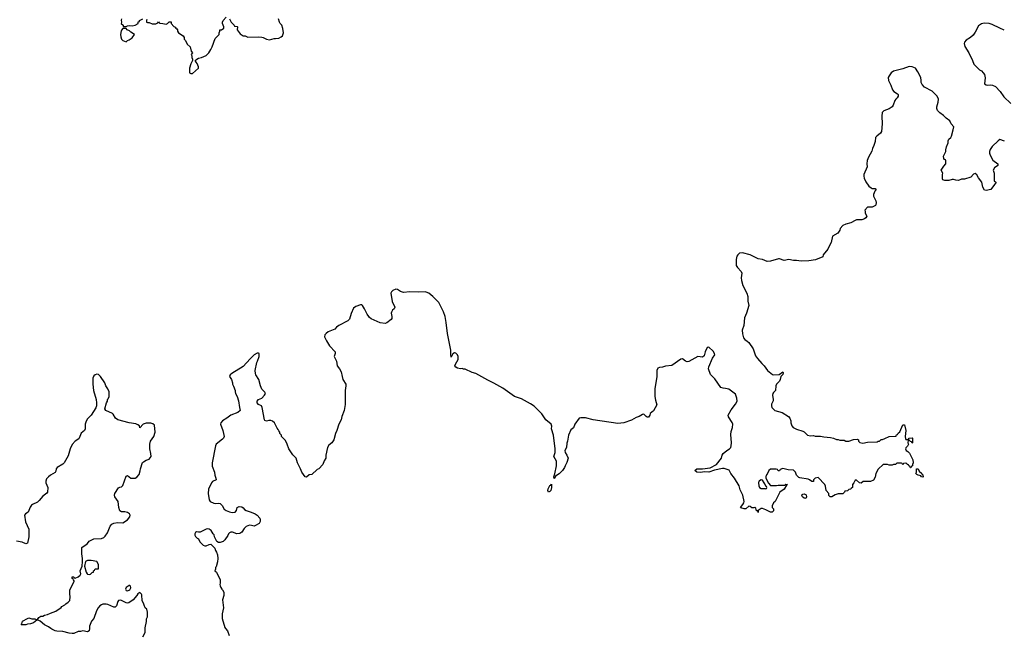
# Model space of a CAD drawing. Header units: inches. Extents: x 2323201 to 2563958, y 895391 to 1023096.
# Tile 159 of 196: x 2515469 to 2528246, y 939912 to 947901. Entities that reach past the tile are written whole.
import ezdxf

# ---------------------------------------------------------------- set-up
doc = ezdxf.new("R2010")
doc.units = ezdxf.units.IN
doc.header["$MEASUREMENT"] = 0
for name, color, linetype in [('C5913', 7, 'Continuous'), ('C5914', 7, 'Continuous'), ('C5924', 7, 'Continuous')]:
    doc.layers.add(name, color=color, linetype=linetype)

msp = doc.modelspace()

# ---------------------------------------------------------------- linework, layer by layer
at = {"layer": 'C5913', "color": 5, "elevation": 60}
for points in [[(2516374, 940000), (2516371, 939969), (2516350, 939958), (2516290, 939969), (2516260, 939960), (2516230, 939959), (2516170, 939935), (2516150, 939935), (2516110, 939939), (2516030, 939962), (2515950, 939964), (2515930, 939969), (2515888, 939990), (2515874, 940000)], [(2517068, 939890), (2517098, 939950), (2517098, 940000)], [(2518140, 940000), (2518167, 939970), (2518187, 939910)]]:
    msp.add_lwpolyline(points, dxfattribs=at)
at = {"layer": 'C5914', "color": 5, "elevation": 60}
for points in [[(2516791, 947910), (2516786, 947894), (2516791, 947870), (2516785, 947850), (2516812, 947830), (2516814, 947814), (2516850, 947812), (2516870, 947822), (2516890, 947825), (2516930, 947821), (2516970, 947831), (2517006, 947850), (2517008, 947872), (2517022, 947878), (2517026, 947890), (2517066, 947910)], [(2517118, 947902), (2517114, 947890), (2517114, 947870), (2517130, 947862), (2517150, 947862), (2517190, 947845), (2517235, 947845), (2517262, 947858), (2517270, 947871), (2517278, 947858), (2517290, 947854), (2517327, 947853), (2517370, 947842), (2517386, 947850), (2517410, 947874), (2517433, 947873), (2517434, 947850), (2517470, 947812), (2517485, 947805), (2517494, 947790), (2517510, 947782), (2517516, 947770), (2517516, 947750), (2517530, 947731), (2517591, 947691), (2517602, 947670), (2517605, 947650), (2517622, 947630), (2517642, 947582), (2517682, 947550), (2517693, 947493), (2517712, 947470), (2517694, 947450), (2517702, 947430), (2517702, 947410), (2517714, 947390), (2517714, 947370), (2517690, 947326), (2517673, 947273), (2517673, 947213), (2517690, 947202), (2517710, 947202), (2517789, 947270), (2517789, 947290), (2517773, 947333), (2517758, 947350), (2517747, 947373), (2517766, 947390), (2517790, 947402), (2517830, 947411), (2517890, 947438), (2517922, 947470), (2517950, 947512), (2517969, 947550), (2518005, 947655), (2518058, 947710), (2518058, 947730), (2518068, 947750), (2518068, 947770), (2518090, 947771), (2518118, 947790), (2518118, 947810), (2518102, 947850), (2518102, 947870), (2518109, 947890), (2518150, 947932)], [(2518192, 947910), (2518212, 947870), (2518254, 947830), (2518258, 947818), (2518290, 947814), (2518294, 947810), (2518292, 947770), (2518305, 947750), (2518330, 947718), (2518371, 947691), (2518394, 947690), (2518430, 947675), (2518570, 947677), (2518610, 947673), (2518630, 947668), (2518670, 947646), (2518710, 947639), (2518770, 947657), (2518790, 947655), (2518830, 947661), (2518863, 947677), (2518879, 947690), (2518893, 947730), (2518886, 947786), (2518870, 947828), (2518849, 947850), (2518839, 947870), (2518829, 947910)], [(2520000, 944049), (2519977, 944077), (2519943, 944150), (2519918, 944190), (2519910, 944200), (2519890, 944200), (2519830, 944180), (2519802, 944158), (2519770, 944089), (2519747, 944013), (2519729, 943991), (2519610, 943930), (2519582, 943910), (2519557, 943883), (2519471, 943850), (2519447, 943830), (2519431, 943810), (2519426, 943786), (2519450, 943732), (2519491, 943670), (2519561, 943590), (2519564, 943570), (2519551, 943530), (2519579, 943470), (2519591, 943410), (2519621, 943370), (2519639, 943330), (2519656, 943270), (2519661, 943230), (2519701, 943170), (2519703, 943150), (2519691, 943090), (2519694, 942906), (2519681, 942830), (2519648, 942752), (2519639, 942710), (2519611, 942650), (2519585, 942570), (2519566, 942530), (2519545, 942450), (2519518, 942410), (2519482, 942378), (2519465, 942350), (2519441, 942250), (2519442, 942210), (2519422, 942178), (2519402, 942130), (2519351, 942070), (2519330, 942062), (2519262, 941998), (2519227, 941993), (2519190, 941966), (2519173, 941967), (2519129, 942029), (2519114, 942070), (2519073, 942150), (2519055, 942210), (2519013, 942253), (2518962, 942330), (2518942, 942390), (2518918, 942438), (2518868, 942490), (2518866, 942510), (2518846, 942530), (2518846, 942550), (2518830, 942566), (2518823, 942583), (2518810, 942598), (2518774, 942670), (2518752, 942692), (2518730, 942699), (2518702, 942698), (2518670, 942689), (2518650, 942698), (2518644, 942710), (2518618, 942870), (2518608, 942888), (2518570, 942909), (2518549, 942930), (2518550, 942951), (2518569, 942970), (2518610, 942991), (2518648, 943030), (2518658, 943050), (2518650, 943066), (2518610, 943106), (2518594, 943150), (2518574, 943230), (2518535, 943290), (2518529, 943309), (2518525, 943350), (2518545, 943450), (2518557, 943470), (2518579, 943530), (2518575, 943570), (2518570, 943575), (2518550, 943575), (2518511, 943550), (2518460, 943500), (2518370, 943398), (2518222, 943310), (2518202, 943290), (2518192, 943270), (2518218, 943230), (2518232, 943190), (2518232, 943170), (2518245, 943145), (2518265, 943090), (2518265, 943070), (2518271, 943050), (2518291, 943011), (2518310, 942954), (2518321, 942870), (2518331, 942830), (2518298, 942802), (2518210, 942769), (2518158, 942730), (2518103, 942697), (2518079, 942670), (2518075, 942650), (2518107, 942570), (2518121, 942490), (2518114, 942470), (2518103, 942457), (2518021, 942390), (2518011, 942369), (2517965, 942150), (2517968, 942108), (2517997, 942030), (2518002, 941990), (2518016, 941950), (2518018, 941930), (2517973, 941907), (2517959, 941890), (2517921, 941810), (2517913, 941750), (2517927, 941670), (2517941, 941650), (2517990, 941625), (2518010, 941621), (2518050, 941625), (2518070, 941621), (2518096, 941596), (2518123, 941550), (2518150, 941531), (2518190, 941515), (2518227, 941507), (2518266, 941510), (2518281, 941530), (2518290, 941572), (2518318, 941582), (2518350, 941577), (2518370, 941566), (2518386, 941546), (2518410, 941530), (2518472, 941510), (2518526, 941486), (2518550, 941471), (2518585, 941430), (2518591, 941411), (2518591, 941389), (2518577, 941363), (2518530, 941335), (2518510, 941329), (2518478, 941338), (2518450, 941339), (2518410, 941324), (2518381, 941299), (2518350, 941248), (2518326, 941234), (2518289, 941229), (2518230, 941249), (2518210, 941249), (2518190, 941242), (2518178, 941230), (2518171, 941209), (2518131, 941149), (2518111, 941129), (2518070, 941115), (2518050, 941118), (2518029, 941129), (2517998, 941190), (2517994, 941214), (2517978, 941230), (2517955, 941270), (2517930, 941289), (2517910, 941293), (2517891, 941289), (2517810, 941249), (2517789, 941249), (2517765, 941255), (2517750, 941246), (2517742, 941230), (2517742, 941210), (2517752, 941192), (2517772, 941172), (2517790, 941162), (2517806, 941126), (2517850, 941082), (2517870, 941072), (2517890, 941072), (2517930, 941092), (2517950, 941094), (2518002, 941042), (2518010, 941014), (2518025, 940990), (2518037, 940957), (2518041, 940910), (2518035, 940865), (2518019, 940801), (2518012, 940790), (2518012, 940768), (2518002, 940750), (2518022, 940730), (2518071, 940631), (2518071, 940590), (2518066, 940570), (2518070, 940554), (2518078, 940530), (2518091, 940511), (2518103, 940503), (2518119, 940470), (2518117, 940430), (2518099, 940370), (2518116, 940270), (2518096, 940190), (2518095, 940130), (2518131, 940011), (2518140, 940000)], [(2515874, 940000), (2515843, 940023), (2515790, 940049), (2515736, 940096), (2515710, 940108), (2515693, 940107), (2515650, 940075), (2515610, 940062), (2515570, 940058), (2515548, 940048), (2515488, 940048), (2515498, 940062), (2515506, 940094), (2515570, 940131), (2515590, 940138), (2515625, 940125), (2515664, 940124), (2515690, 940114), (2515702, 940118), (2515716, 940144), (2515742, 940158), (2515770, 940161), (2515790, 940171), (2515830, 940181), (2515870, 940201), (2515937, 940223), (2516008, 940272), (2516016, 940284), (2516054, 940306), (2516070, 940322), (2516100, 940340), (2516118, 940362), (2516125, 940410), (2516118, 940450), (2516122, 940498), (2516146, 940554), (2516178, 940610), (2516178, 940618), (2516166, 940630), (2516162, 940642), (2516149, 940649), (2516149, 940670), (2516170, 940672), (2516178, 940658), (2516190, 940654), (2516230, 940672), (2516255, 940690), (2516262, 940710), (2516255, 940750), (2516279, 940810), (2516284, 940870), (2516284, 940910), (2516274, 940970), (2516278, 941050), (2516330, 941092), (2516350, 941102), (2516370, 941134), (2516430, 941165), (2516530, 941166), (2516560, 941180), (2516580, 941200), (2516610, 941242), (2516642, 941330), (2516665, 941355), (2516693, 941367), (2516737, 941377), (2516810, 941371), (2516869, 941410), (2516899, 941450), (2516902, 941470), (2516894, 941490), (2516870, 941504), (2516834, 941514), (2516790, 941515), (2516770, 941529), (2516758, 941570), (2516749, 941649), (2516704, 941710), (2516699, 941730), (2516704, 941750), (2516750, 941825), (2516770, 941836), (2516790, 941839), (2516810, 941856), (2516850, 941978), (2516870, 941985), (2516911, 941951), (2516970, 941951), (2516990, 941965), (2517020, 942000), (2517034, 942046), (2517035, 942070), (2517065, 942155), (2517075, 942165), (2517110, 942185), (2517150, 942198), (2517174, 942230), (2517173, 942270), (2517158, 942330), (2517159, 942390), (2517169, 942430), (2517209, 942490), (2517229, 942550), (2517218, 942638), (2517197, 942657), (2517170, 942664), (2517110, 942664), (2517072, 942650), (2517030, 942606), (2517022, 942630), (2517004, 942644), (2516976, 942656), (2516889, 942670), (2516744, 942710), (2516714, 942730), (2516683, 942783), (2516672, 942792), (2516589, 942830), (2516575, 942850), (2516598, 942930), (2516608, 942950), (2516609, 942971), (2516618, 942982), (2516629, 943010), (2516629, 943070), (2516615, 943110), (2516589, 943150), (2516573, 943190), (2516518, 943270), (2516490, 943295), (2516470, 943300), (2516450, 943294), (2516430, 943278), (2516419, 943250), (2516420, 943170), (2516426, 943090), (2516462, 942970), (2516467, 942930), (2516465, 942890), (2516457, 942863), (2516397, 942770), (2516350, 942719), (2516332, 942690), (2516319, 942650), (2516320, 942590), (2516312, 942570), (2516266, 942534), (2516252, 942490), (2516237, 942463), (2516190, 942430), (2516150, 942387), (2516124, 942330), (2516099, 942241), (2516048, 942150), (2516030, 942132), (2515957, 942090), (2515943, 942070), (2515938, 942042), (2515930, 942024), (2515870, 941990), (2515844, 941970), (2515819, 941941), (2515807, 941910), (2515810, 941890), (2515834, 941830), (2515831, 941770), (2515823, 941757), (2515770, 941717), (2515721, 941659), (2515699, 941641), (2515636, 941610), (2515621, 941599), (2515605, 941575), (2515578, 941510), (2515544, 941490), (2515532, 941470), (2515546, 941386), (2515587, 941290), (2515588, 941190), (2515570, 941109), (2515550, 941099), (2515501, 941121), (2515430, 941135)], [(2517098, 940000), (2517098, 940010), (2517115, 940090), (2517116, 940124), (2517127, 940153), (2517128, 940210), (2517118, 940250), (2517098, 940270), (2517083, 940303), (2517078, 940330), (2517060, 940360), (2517055, 940435), (2517050, 940446), (2517030, 940466), (2517002, 940450), (2516991, 940429), (2516942, 940370), (2516886, 940334), (2516870, 940329), (2516850, 940334), (2516790, 940364), (2516772, 940368), (2516750, 940362), (2516741, 940350), (2516726, 940294), (2516710, 940275), (2516690, 940279), (2516612, 940312), (2516590, 940316), (2516550, 940315), (2516530, 940309), (2516510, 940295), (2516487, 940270), (2516467, 940230), (2516431, 940130), (2516403, 940097), (2516377, 940030), (2516374, 940000)]]:
    msp.add_lwpolyline(points, dxfattribs=at)
for points in [[(2516850, 947786), (2516810, 947786), (2516790, 947766), (2516785, 947755), (2516778, 947710), (2516780, 947680), (2516791, 947650), (2516810, 947631), (2516850, 947612), (2516869, 947631), (2516890, 947638), (2516930, 947665), (2516958, 947710), (2516910, 947738), (2516895, 947755), (2516866, 947770)], [(2516350, 940884), (2516322, 940870), (2516311, 940810), (2516331, 940730), (2516343, 940710), (2516350, 940704), (2516370, 940701), (2516390, 940704), (2516410, 940725), (2516426, 940730), (2516426, 940750), (2516442, 940758), (2516450, 940774), (2516490, 940774), (2516493, 940830), (2516470, 940869), (2516397, 940883)], [(2516890, 940558), (2516875, 940550), (2516851, 940530), (2516842, 940510), (2516850, 940491), (2516870, 940488), (2516898, 940502), (2516912, 940528), (2516909, 940549), (2516897, 940557)]]:
    msp.add_lwpolyline(points, close=True, dxfattribs=at)
at = {"layer": 'C5924', "color": 5, "elevation": 60}
for points in [[(2528246, 947766), (2528190, 947789), (2528090, 947839), (2528051, 947851), (2527986, 947854), (2527950, 947845), (2527910, 947821), (2527870, 947739), (2527842, 947698), (2527807, 947670), (2527750, 947637), (2527730, 947610), (2527724, 947590), (2527732, 947552), (2527784, 947470), (2527834, 947370), (2527850, 947325), (2527922, 947250), (2527950, 947236), (2527973, 947213), (2527987, 947190), (2527996, 947144), (2527991, 947070), (2528010, 947056), (2528031, 947051), (2528070, 947054), (2528091, 947051), (2528130, 947032), (2528191, 946970), (2528240, 946900), (2528330, 946812)], [(2528250, 946324), (2528190, 946345), (2528166, 946330), (2528090, 946255), (2528063, 946217), (2528055, 946190), (2528055, 946170), (2528064, 946144), (2528098, 946078), (2528161, 946030), (2528162, 946018), (2528162, 946010), (2528120, 945980), (2528102, 945950), (2528113, 945907), (2528114, 945810), (2528134, 945790), (2528132, 945770), (2528120, 945760), (2528070, 945695), (2528010, 945682), (2527989, 945689), (2527969, 945729), (2527953, 945790), (2527910, 945850), (2527890, 945889), (2527870, 945904), (2527846, 945895), (2527810, 945855), (2527730, 945829), (2527690, 945829), (2527650, 945815), (2527616, 945816), (2527587, 945827), (2527570, 945828), (2527525, 945815), (2527475, 945815), (2527450, 945822), (2527442, 945830), (2527442, 945890), (2527448, 945910), (2527428, 945950), (2527460, 946000), (2527488, 946030), (2527486, 946070), (2527482, 946082), (2527470, 946086), (2527460, 946100), (2527458, 946130), (2527488, 946190), (2527488, 946210), (2527498, 946250), (2527518, 946302), (2527518, 946330), (2527528, 946350), (2527550, 946372), (2527559, 946390), (2527584, 946470), (2527589, 946510), (2527558, 946550), (2527538, 946590), (2527490, 946622), (2527456, 946656), (2527409, 946690), (2527380, 946720), (2527369, 946749), (2527369, 946769), (2527389, 946830), (2527393, 946870), (2527376, 946910), (2527312, 946972), (2527210, 947025), (2527180, 947060), (2527167, 947087), (2527169, 947110), (2527164, 947150), (2527125, 947225), (2527092, 947270), (2527049, 947289), (2527010, 947293), (2526930, 947262), (2526808, 947232), (2526778, 947210), (2526751, 947170), (2526741, 947150), (2526743, 947110), (2526775, 947050), (2526795, 946990), (2526811, 946970), (2526859, 946939), (2526867, 946930), (2526867, 946910), (2526855, 946885), (2526838, 946870), (2526825, 946850), (2526805, 946790), (2526792, 946770), (2526750, 946742), (2526681, 946719), (2526663, 946697), (2526655, 946650), (2526661, 946550), (2526653, 946450), (2526641, 946430), (2526591, 946390), (2526576, 946370), (2526570, 946318), (2526555, 946270), (2526536, 946230), (2526527, 946193), (2526483, 946117), (2526468, 946072), (2526463, 946030), (2526466, 945990), (2526425, 945890), (2526422, 945870), (2526426, 945846), (2526450, 945798), (2526490, 945742), (2526517, 945717), (2526530, 945711), (2526570, 945712), (2526578, 945698), (2526578, 945690), (2526566, 945674), (2526548, 945632), (2526547, 945610), (2526579, 945550), (2526585, 945530), (2526580, 945500), (2526574, 945490), (2526531, 945469), (2526470, 945468), (2526434, 945430), (2526442, 945410), (2526442, 945390), (2526462, 945350), (2526451, 945330), (2526430, 945315), (2526397, 945303), (2526330, 945302), (2526310, 945295), (2526254, 945266), (2526190, 945249), (2526150, 945229), (2526118, 945190), (2526110, 945168), (2526085, 945130), (2526018, 945090), (2526001, 945010), (2525980, 944980), (2525956, 944924), (2525896, 944850), (2525890, 944822), (2525795, 944785), (2525710, 944771), (2525610, 944765), (2525550, 944774), (2525510, 944775), (2525450, 944787), (2525390, 944775), (2525330, 944796), (2525316, 944796), (2525210, 944767), (2525170, 944764), (2525110, 944789), (2525050, 944798), (2524950, 944850), (2524850, 944876), (2524810, 944869), (2524787, 944850), (2524775, 944830), (2524766, 944790), (2524767, 944710), (2524783, 944683), (2524830, 944631), (2524841, 944610), (2524830, 944550), (2524835, 944515), (2524855, 944450), (2524907, 944350), (2524916, 944310), (2524916, 944250), (2524931, 944191), (2524901, 944090), (2524876, 944030), (2524867, 943930), (2524845, 943870), (2524850, 943822), (2524863, 943770), (2524879, 943750), (2524910, 943730), (2524930, 943710), (2524985, 943630), (2525019, 943539), (2525042, 943502), (2525098, 943438), (2525131, 943410), (2525171, 943350), (2525237, 943297), (2525254, 943294), (2525323, 943297), (2525371, 943331), (2525374, 943330), (2525378, 943318), (2525370, 943295), (2525348, 943272), (2525338, 943230), (2525329, 943211), (2525291, 943170), (2525282, 943150), (2525279, 943090), (2525250, 943064), (2525242, 943050), (2525238, 943030), (2525247, 942970), (2525245, 942955), (2525226, 942910), (2525225, 942890), (2525230, 942870), (2525245, 942850), (2525270, 942829), (2525363, 942803), (2525445, 942750), (2525465, 942730), (2525477, 942697), (2525476, 942670), (2525491, 942630), (2525506, 942610), (2525550, 942585), (2525630, 942562), (2525650, 942552), (2525691, 942511), (2525730, 942502), (2525770, 942505), (2525790, 942498), (2525863, 942497), (2525906, 942486), (2525990, 942478), (2526030, 942471), (2526070, 942452), (2526091, 942451), (2526110, 942442), (2526170, 942442), (2526191, 942431), (2526230, 942431), (2526290, 942453), (2526336, 942456), (2526354, 942450), (2526354, 942430), (2526370, 942414), (2526410, 942405), (2526470, 942418), (2526596, 942424), (2526610, 942432), (2526627, 942433), (2526650, 942452), (2526667, 942453), (2526696, 942464), (2526750, 942492), (2526830, 942494), (2526842, 942498), (2526847, 942513), (2526862, 942518), (2526867, 942533), (2526890, 942554), (2526930, 942642), (2526950, 942642), (2526970, 942570), (2526959, 942490), (2526962, 942462), (2526970, 942454), (2526990, 942454), (2527002, 942458), (2527010, 942472), (2527050, 942474), (2527054, 942470), (2527054, 942410), (2527050, 942406), (2527042, 942422), (2527027, 942427), (2527010, 942446), (2526998, 942442), (2526994, 942410), (2527002, 942390), (2526990, 942366), (2526970, 942346), (2526965, 942330), (2526972, 942310), (2526995, 942295), (2527015, 942275), (2527058, 942190), (2527062, 942150), (2527054, 942130), (2527054, 942110), (2527038, 942102), (2527033, 942087), (2527027, 942087), (2527022, 942102), (2527006, 942110), (2527002, 942122), (2526987, 942127), (2526982, 942142), (2526970, 942146), (2526938, 942142), (2526930, 942126), (2526922, 942142), (2526910, 942146), (2526850, 942146), (2526832, 942128), (2526810, 942128), (2526790, 942118), (2526750, 942118), (2526730, 942128), (2526673, 942127), (2526610, 942066), (2526578, 942010), (2526570, 941966), (2526550, 941926), (2526510, 941908), (2526413, 941907), (2526390, 941886), (2526366, 941890), (2526330, 941926), (2526310, 941926), (2526294, 941890), (2526274, 941870), (2526274, 941830), (2526258, 941822), (2526254, 941810), (2526230, 941806), (2526212, 941788), (2526178, 941782), (2526174, 941770), (2526150, 941746), (2526090, 941749), (2526050, 941735), (2526010, 941708), (2525988, 941708), (2525970, 941726), (2525968, 941750), (2525933, 941790), (2525927, 941847), (2525916, 941870), (2525830, 941959), (2525792, 941950), (2525772, 941930), (2525770, 941906), (2525750, 941906), (2525718, 941930), (2525699, 941939), (2525594, 941954), (2525580, 941960), (2525550, 941988), (2525535, 942030), (2525510, 942054), (2525440, 942060), (2525370, 942075), (2525338, 942062), (2525330, 942046), (2525310, 942046), (2525302, 942062), (2525287, 942067), (2525212, 942068), (2525191, 942049), (2525165, 941995), (2525154, 941990), (2525152, 941970), (2525152, 941950), (2525184, 941884), (2525210, 941854), (2525290, 941854), (2525310, 941862), (2525398, 941862), (2525410, 941874), (2525432, 941870), (2525418, 941862), (2525391, 941809), (2525332, 941770), (2525272, 941650), (2525252, 941630), (2525232, 941590), (2525234, 941570), (2525252, 941552), (2525250, 941526), (2525234, 941510), (2525210, 941509), (2525150, 941541), (2525110, 941557), (2525090, 941557), (2525051, 941530), (2525050, 941506), (2525046, 941526), (2525030, 941528), (2525021, 941561), (2525010, 941569), (2524996, 941564), (2524972, 941568), (2524950, 941582), (2524930, 941586), (2524890, 941551), (2524870, 941551), (2524827, 941567), (2524822, 941570), (2524852, 941610), (2524864, 941630), (2524869, 941650), (2524853, 941730), (2524820, 941800), (2524804, 941850), (2524744, 941950), (2524699, 942010), (2524675, 942055), (2524610, 942075), (2524590, 942075), (2524487, 942053), (2524411, 942030), (2524350, 942033), (2524310, 942023), (2524257, 942030), (2524229, 942050), (2524258, 942070), (2524330, 942070), (2524430, 942084), (2524513, 942130), (2524578, 942210), (2524585, 942250), (2524599, 942270), (2524644, 942310), (2524679, 942330), (2524697, 942350), (2524703, 942370), (2524704, 942410), (2524697, 942517), (2524702, 942558), (2524721, 942610), (2524725, 942650), (2524715, 942675), (2524665, 942745), (2524664, 942770), (2524701, 942839), (2524757, 942910), (2524779, 942950), (2524777, 942990), (2524760, 943040), (2524670, 943106), (2524630, 943116), (2524597, 943117), (2524567, 943127), (2524490, 943242), (2524435, 943295), (2524409, 943369), (2524410, 943394), (2524461, 943510), (2524489, 943551), (2524486, 943570), (2524470, 943601), (2524410, 943649), (2524392, 943648), (2524363, 943590), (2524350, 943538), (2524330, 943522), (2524270, 943529), (2524153, 943467), (2524130, 943462), (2524110, 943470), (2524070, 943500), (2524050, 943496), (2523930, 943415), (2523850, 943406), (2523810, 943392), (2523770, 943389), (2523750, 943379), (2523736, 943350), (2523737, 943270), (2523713, 943110), (2523713, 943010), (2523721, 942961), (2523737, 942903), (2523694, 942826), (2523651, 942790), (2523646, 942770), (2523630, 942744), (2523610, 942744), (2523598, 942750), (2523570, 942781), (2523550, 942777), (2523510, 942752), (2523470, 942738), (2523410, 942704), (2523310, 942671), (2523230, 942662), (2522910, 942710), (2522810, 942735), (2522750, 942736), (2522730, 942729), (2522674, 942650), (2522654, 942606), (2522621, 942579), (2522590, 942508), (2522578, 942430), (2522570, 942406), (2522565, 942350), (2522544, 942310), (2522546, 942286), (2522571, 942250), (2522585, 942210), (2522570, 942155), (2522547, 942113), (2522541, 942090), (2522511, 942050), (2522470, 942009), (2522424, 941976), (2522410, 941946), (2522406, 941946), (2522402, 941970), (2522415, 942005), (2522435, 942110), (2522437, 942170), (2522399, 942230), (2522417, 942283), (2522416, 942330), (2522395, 942510), (2522369, 942590), (2522373, 942627), (2522366, 942650), (2522297, 942710), (2522244, 942784), (2522175, 942855), (2522144, 942884), (2522096, 942916), (2521979, 942979), (2521890, 943010), (2521737, 943117), (2521624, 943184), (2521543, 943223), (2521390, 943310), (2521343, 943323), (2521250, 943366), (2521230, 943366), (2521210, 943374), (2521190, 943368), (2521150, 943377), (2521128, 943390), (2521117, 943410), (2521123, 943430), (2521158, 943490), (2521159, 943530), (2521149, 943550), (2521130, 943573), (2521110, 943577), (2521090, 943564), (2521070, 943521), (2521067, 943527), (2521062, 943550), (2521064, 943610), (2521019, 943830), (2521003, 943970), (2520989, 944049), (2520970, 944109), (2520910, 944230), (2520829, 944310), (2520777, 944350), (2520746, 944366), (2520730, 944370), (2520650, 944363), (2520530, 944370), (2520450, 944360), (2520410, 944373), (2520370, 944398), (2520350, 944402), (2520310, 944386), (2520293, 944370), (2520287, 944353), (2520302, 944242), (2520337, 944170), (2520330, 944150), (2520309, 944131), (2520293, 944107), (2520289, 944090), (2520299, 944050), (2520297, 944023), (2520289, 944010), (2520235, 943965), (2520210, 943957), (2520148, 943968), (2520030, 944019), (2520010, 944036), (2520000, 944049)]]:
    msp.add_lwpolyline(points, dxfattribs=at)
for points in [[(2527190, 941966), (2527170, 941968), (2527162, 941982), (2527130, 941988), (2527110, 941998), (2527098, 942010), (2527108, 942030), (2527107, 942073), (2527130, 942074), (2527141, 942041), (2527174, 942010), (2527178, 941998), (2527190, 941994), (2527194, 941970)], [(2525090, 941928), (2525070, 941918), (2525062, 941910), (2525056, 941890), (2525059, 941850), (2525068, 941828), (2525090, 941816), (2525138, 941818), (2525150, 941814), (2525162, 941818), (2525166, 941830), (2525162, 941842), (2525150, 941846), (2525139, 941879), (2525129, 941890), (2525110, 941926)], [(2522330, 941769), (2522323, 941790), (2522327, 941813), (2522350, 941854), (2522362, 941858), (2522370, 941874), (2522371, 941831), (2522361, 941790), (2522350, 941777)], [(2525670, 941689), (2525650, 941693), (2525627, 941707), (2525619, 941730), (2525622, 941738), (2525630, 941745), (2525650, 941746), (2525673, 941733), (2525681, 941710)]]:
    msp.add_lwpolyline(points, close=True, dxfattribs=at)

doc.saveas('drawing.dxf')
